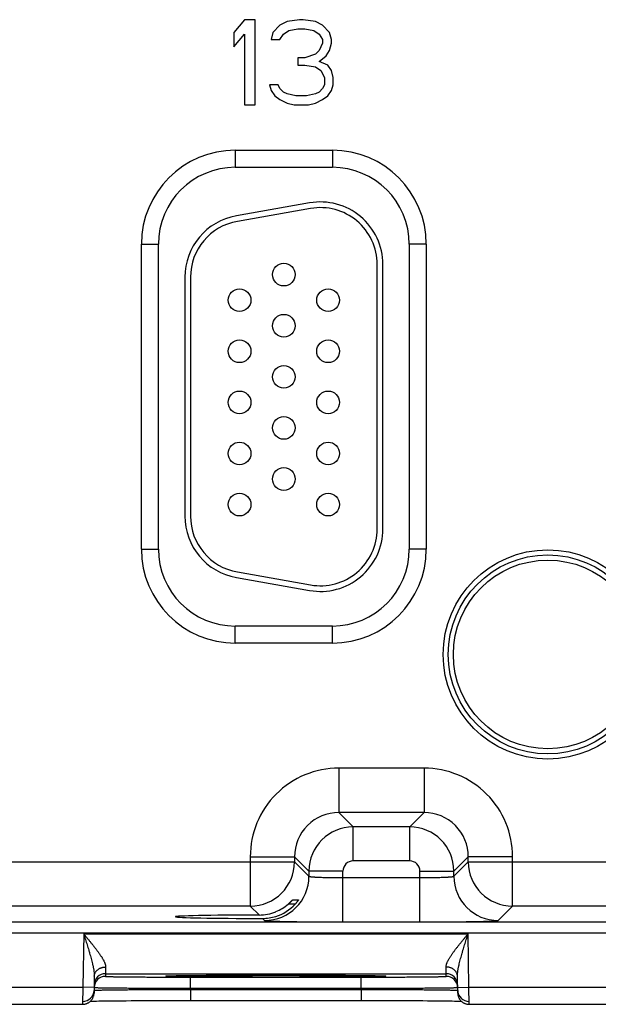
# Model space of a CAD drawing. Header units: inches. Extents: x 0 to 34, y 0 to 22.
# Tile 205 of 224: x 19.5 to 20.5, y 15.2 to 16.9. Entities that reach past the tile are written whole.
import ezdxf

# ---------------------------------------------------------------- set-up
doc = ezdxf.new("R2010")
doc.units = ezdxf.units.IN
doc.header["$LTSCALE"] = 1.87
doc.header["$MEASUREMENT"] = 0
doc.layers.get('0').update_dxf_attribs({"linetype": 'CONTINUOUS'})

msp = doc.modelspace()

# ---------------------------------------------------------------- linework, layer by layer
at = {"color": 7, "linetype": 'CONTINUOUS'}
for p, q in [((19.9144, 16.9474), (19.8957, 16.9251)), ((19.9332, 16.9474), (19.9144, 16.9474)), ((19.9332, 16.7974), (19.9332, 16.9474)), ((19.9894, 16.9442), (19.9769, 16.9378)), ((20.0113, 16.9474), (19.9894, 16.9442)), ((20.0176, 16.9474), (20.0113, 16.9474)), ((20.0394, 16.9442), (20.0176, 16.9474)), ((20.0519, 16.9378), (20.0394, 16.9442)), ((19.9769, 16.9378), (19.9644, 16.9251)), ((19.9832, 16.9219), (19.9926, 16.9283)), ((19.9926, 16.9283), (20.0082, 16.9315)), ((20.0082, 16.9315), (20.0207, 16.9315)), ((20.0207, 16.9315), (20.0363, 16.9283)), ((20.0363, 16.9283), (20.0457, 16.9219)), ((20.0644, 16.9251), (20.0519, 16.9378)), ((19.8957, 16.9251), (19.8957, 16.8995)), ((19.8957, 16.8995), (19.9144, 16.9219)), ((19.9144, 16.9219), (19.9144, 16.7974)), ((19.9644, 16.9251), (19.9613, 16.9123)), ((19.9613, 16.9123), (19.9769, 16.9123)), ((19.9769, 16.9123), (19.9832, 16.9219)), ((20.0457, 16.9219), (20.0519, 16.9123)), ((20.0519, 16.9123), (20.0519, 16.9059)), ((20.0676, 16.9123), (20.0644, 16.9251)), ((20.0676, 16.9059), (20.0676, 16.9123)), ((20.0457, 16.8932), (20.0394, 16.8868)), ((20.0519, 16.9059), (20.0457, 16.8932)), ((20.0582, 16.8836), (20.0644, 16.8932)), ((20.0644, 16.8932), (20.0676, 16.9059)), ((20.0207, 16.8804), (20.0082, 16.8804)), ((20.0082, 16.8804), (20.0082, 16.8676)), ((20.0394, 16.8868), (20.0207, 16.8804)), ((20.0457, 16.874), (20.0582, 16.8836)), ((20.0082, 16.8676), (20.0207, 16.8676)), ((20.0207, 16.8676), (20.0394, 16.8644)), ((20.0394, 16.8644), (20.0488, 16.8581)), ((20.0613, 16.8676), (20.0457, 16.874)), ((20.0488, 16.8581), (20.0551, 16.8453)), ((20.0676, 16.8581), (20.0613, 16.8676)), ((20.0707, 16.8453), (20.0676, 16.8581)), ((20.0551, 16.8453), (20.0551, 16.8325)), ((20.0707, 16.8325), (20.0707, 16.8453)), ((19.9738, 16.8325), (19.9582, 16.8325)), ((19.9582, 16.8325), (19.9613, 16.8229)), ((19.9613, 16.8229), (19.9676, 16.8134)), ((19.9769, 16.8261), (19.9738, 16.8325)), ((19.9832, 16.8198), (19.9769, 16.8261)), ((20.0519, 16.8261), (20.0457, 16.8198)), ((20.0551, 16.8325), (20.0519, 16.8261)), ((20.0613, 16.8134), (20.0676, 16.8229)), ((20.0676, 16.8229), (20.0707, 16.8325)), ((19.9676, 16.8134), (19.9769, 16.807)), ((19.9769, 16.807), (19.9894, 16.8006)), ((19.9894, 16.8166), (19.9832, 16.8198)), ((20.0051, 16.8134), (19.9894, 16.8166)), ((20.0238, 16.8134), (20.0051, 16.8134)), ((20.0394, 16.8166), (20.0238, 16.8134)), ((20.0457, 16.8198), (20.0394, 16.8166)), ((20.0394, 16.8006), (20.0519, 16.807)), ((20.0519, 16.807), (20.0613, 16.8134)), ((19.9144, 16.7974), (19.9332, 16.7974)), ((19.9894, 16.8006), (20.0019, 16.7974)), ((20.0019, 16.7974), (20.0269, 16.7974)), ((20.0269, 16.7974), (20.0394, 16.8006)), ((19.8982, 16.7174), (20.0692, 16.7174)), ((19.8982, 16.7174), (19.8982, 16.6874)), ((20.0692, 16.7174), (20.0692, 16.6874)), ((19.8982, 16.6874), (20.0692, 16.6874)), ((20.0291, 16.6247), (19.9001, 16.602)), ((20.0309, 16.6149), (19.9019, 16.5921)), ((19.7327, 16.5519), (19.7627, 16.5519)), ((19.7327, 16.0149), (19.7327, 16.5519)), ((19.7627, 16.0149), (19.7627, 16.5519)), ((20.2347, 16.5519), (20.2047, 16.5519)), ((20.2047, 16.5519), (20.2047, 16.0149)), ((20.2347, 16.5519), (20.2347, 16.0149)), ((20.1482, 16.0504), (20.1482, 16.5164)), ((20.1582, 16.0504), (20.1582, 16.5164)), ((19.8092, 16.4937), (19.8092, 16.0732)), ((19.8192, 16.4937), (19.8192, 16.0732)), ((19.7327, 16.0149), (19.7627, 16.0149)), ((20.2347, 16.0149), (20.2047, 16.0149)), ((19.9019, 15.9747), (20.0309, 15.9519)), ((19.9001, 15.9648), (20.0291, 15.9421)), ((20.0692, 15.8794), (19.8982, 15.8794)), ((19.8982, 15.8494), (19.8982, 15.8794)), ((20.0692, 15.8494), (20.0692, 15.8794)), ((20.0692, 15.8494), (19.8982, 15.8494)), ((20.2308, 15.629), (20.0805, 15.629)), ((20.0805, 15.629), (20.0805, 15.5511)), ((20.2308, 15.629), (20.2308, 15.5511)), ((20.2308, 15.5511), (20.0805, 15.5511)), ((20.0805, 15.5511), (20.1059, 15.5257)), ((20.2308, 15.5511), (20.2055, 15.5257)), ((20.2055, 15.5257), (20.1059, 15.5257)), ((20.1059, 15.4657), (20.1059, 15.5257)), ((20.2055, 15.4657), (20.2055, 15.5257)), ((19.9245, 15.4731), (20.0025, 15.4731)), ((19.9245, 15.4731), (19.9245, 15.3861)), ((20.0025, 15.4731), (20.0279, 15.4477)), ((20.0025, 15.4731), (20.0025, 15.464)), ((20.3088, 15.4731), (20.2835, 15.4477)), ((20.3868, 15.4731), (20.3088, 15.4731)), ((20.3088, 15.464), (20.3088, 15.4731)), ((20.3868, 15.3861), (20.3868, 15.4731)), ((19.3788, 15.464), (20.0025, 15.464)), ((20.0025, 15.464), (20.0279, 15.4387)), ((20.2055, 15.4657), (20.1059, 15.4657)), ((20.2835, 15.4387), (20.3088, 15.464)), ((20.3088, 15.464), (20.9325, 15.464)), ((20.0879, 15.4477), (20.0279, 15.4477)), ((20.0279, 15.4477), (20.0279, 15.4387)), ((20.0879, 15.3583), (20.0879, 15.4477)), ((20.0879, 15.4363), (20.2235, 15.4363)), ((20.2235, 15.4477), (20.2835, 15.4477)), ((20.2235, 15.3583), (20.2235, 15.4477)), ((20.2835, 15.4387), (20.2835, 15.4477)), ((19.9245, 15.3861), (19.4568, 15.3861)), ((19.9245, 15.3861), (19.9401, 15.3705)), ((20.0036, 15.3895), (19.9912, 15.3895)), ((19.9993, 15.3973), (20.0096, 15.3973)), ((20.3614, 15.3607), (20.3868, 15.3861)), ((20.8545, 15.3861), (20.3868, 15.3861)), ((8.3781, 15.3582), (21.3484, 15.3582)), ((19.9463, 15.3643), (19.9499, 15.3607)), ((20.0879, 15.3583), (20.2235, 15.3583)), ((8.3781, 15.3392), (21.3484, 15.3392)), ((19.631, 15.3371), (19.6294, 15.2432)), ((19.631, 15.3371), (20.3084, 15.3371)), ((20.31, 15.2432), (20.3084, 15.3371)), ((19.6697, 15.2789), (19.6694, 15.2671)), ((20.2699, 15.2671), (20.2697, 15.2789)), ((19.6497, 15.2626), (19.6492, 15.2328)), ((19.6694, 15.2671), (20.2699, 15.2671)), ((19.6694, 15.2671), (19.6694, 15.2624)), ((19.7782, 15.2631), (19.7782, 15.2632)), ((19.7782, 15.2632), (19.7783, 15.2632)), ((19.7782, 15.2631), (19.7782, 15.2631)), ((19.7783, 15.2632), (19.7784, 15.2632)), ((19.7784, 15.2632), (19.7786, 15.2632)), ((19.7786, 15.2632), (19.7788, 15.2632)), ((19.7788, 15.2632), (19.779, 15.2632)), ((19.779, 15.2632), (19.7794, 15.2632)), ((19.7794, 15.2632), (19.78, 15.2633)), ((19.78, 15.2633), (19.7808, 15.2633)), ((19.7808, 15.2633), (19.7819, 15.2633)), ((19.7819, 15.2633), (19.7835, 15.2634)), ((19.7835, 15.2634), (19.7857, 15.2635)), ((19.7857, 15.2635), (19.7881, 15.2635)), ((19.7881, 15.2635), (19.7912, 15.2636)), ((19.7912, 15.2636), (19.7951, 15.2637)), ((19.7951, 15.2637), (19.7987, 15.2637)), ((19.7987, 15.2637), (19.8033, 15.2638)), ((19.8033, 15.2638), (19.8089, 15.2639)), ((19.8089, 15.2639), (19.8159, 15.264)), ((19.8159, 15.264), (19.8216, 15.264)), ((19.8216, 15.264), (19.8282, 15.2641)), ((19.8282, 15.2641), (19.8354, 15.2641)), ((19.8354, 15.2641), (19.843, 15.2642)), ((19.843, 15.2642), (19.8509, 15.2643)), ((19.8509, 15.2643), (19.8591, 15.2643)), ((19.8591, 15.2643), (19.8677, 15.2644)), ((19.8677, 15.2644), (19.8765, 15.2644)), ((19.8765, 15.2644), (19.8856, 15.2645)), ((19.8856, 15.2645), (19.895, 15.2645)), ((19.895, 15.2645), (19.9094, 15.2645)), ((19.9094, 15.2645), (19.9242, 15.2646)), ((19.9242, 15.2646), (19.9392, 15.2646)), ((19.9392, 15.2646), (19.9545, 15.2646)), ((19.9545, 15.2646), (19.9697, 15.2646)), ((19.9697, 15.2646), (19.9849, 15.2646)), ((19.9849, 15.2646), (20.0002, 15.2646)), ((20.0002, 15.2646), (20.0154, 15.2646)), ((20.0154, 15.2646), (20.0302, 15.2645)), ((20.0302, 15.2645), (20.0447, 15.2645)), ((20.0447, 15.2645), (20.0541, 15.2644)), ((20.0541, 15.2644), (20.0632, 15.2644)), ((20.0632, 15.2644), (20.0721, 15.2644)), ((20.0721, 15.2644), (20.0806, 15.2643)), ((20.0806, 15.2643), (20.0889, 15.2643)), ((20.0889, 15.2643), (20.0968, 15.2642)), ((20.0968, 15.2642), (20.1043, 15.2641)), ((20.1043, 15.2641), (20.1136, 15.2641)), ((20.1136, 15.2641), (20.1213, 15.264)), ((20.1213, 15.264), (20.1279, 15.2639)), ((20.1279, 15.2639), (20.1335, 15.2638)), ((20.1335, 15.2638), (20.1382, 15.2638)), ((20.1382, 15.2638), (20.141, 15.2637)), ((20.141, 15.2637), (20.1446, 15.2637)), ((20.1446, 15.2637), (20.1484, 15.2636)), ((20.1484, 15.2636), (20.1514, 15.2635)), ((20.1514, 15.2635), (20.1539, 15.2634)), ((20.1539, 15.2634), (20.1558, 15.2634)), ((20.1558, 15.2634), (20.1574, 15.2633)), ((20.1574, 15.2633), (20.1586, 15.2633)), ((20.1586, 15.2633), (20.1594, 15.2633)), ((20.1594, 15.2633), (20.16, 15.2632)), ((20.16, 15.2632), (20.1603, 15.2632)), ((20.1603, 15.2632), (20.1606, 15.2632)), ((20.1606, 15.2632), (20.1608, 15.2632)), ((20.1608, 15.2632), (20.1609, 15.2632)), ((20.1609, 15.2632), (20.1611, 15.2632)), ((20.1611, 15.2632), (20.1611, 15.2632)), ((20.1611, 15.2632), (20.1612, 15.2631)), ((20.27, 15.2624), (20.2699, 15.2671)), ((20.2902, 15.2328), (20.2897, 15.2626)), ((19.8193, 15.2611), (20.12, 15.2611)), ((19.8193, 15.2414), (19.8193, 15.2611)), ((20.12, 15.2414), (20.12, 15.2611)), ((19.38, 15.2432), (19.6294, 15.2432)), ((19.6294, 15.2432), (19.6292, 15.2132)), ((19.6494, 15.2428), (19.6294, 15.2432)), ((19.8193, 15.2414), (20.12, 15.2414)), ((19.8193, 15.2395), (19.8193, 15.2414)), ((19.8193, 15.2395), (20.1201, 15.2395)), ((19.8193, 15.2395), (19.8193, 15.2199)), ((20.1201, 15.2395), (20.12, 15.2414)), ((20.1201, 15.2395), (20.1201, 15.2199)), ((20.29, 15.2428), (20.31, 15.2432)), ((20.31, 15.2432), (20.5594, 15.2432)), ((20.3102, 15.2132), (20.31, 15.2432)), ((19.3802, 15.2132), (19.6292, 15.2132)), ((19.6431, 15.2188), (19.646, 15.2189)), ((19.646, 15.2189), (19.65, 15.2189)), ((19.65, 15.2189), (19.6535, 15.219)), ((19.6535, 15.219), (19.6578, 15.2191)), ((19.6578, 15.2191), (19.663, 15.2191)), ((19.663, 15.2191), (19.6692, 15.2192)), ((19.6692, 15.2192), (19.6771, 15.2193)), ((19.6771, 15.2193), (19.6834, 15.2194)), ((19.6834, 15.2194), (19.6905, 15.2194)), ((19.6905, 15.2194), (19.6982, 15.2195)), ((19.6982, 15.2195), (19.7061, 15.2195)), ((19.7061, 15.2195), (19.7144, 15.2196)), ((19.7144, 15.2196), (19.723, 15.2196)), ((19.723, 15.2196), (19.7318, 15.2197)), ((19.7318, 15.2197), (19.7409, 15.2197)), ((19.7409, 15.2197), (19.755, 15.2198)), ((19.755, 15.2198), (19.7694, 15.2198)), ((19.7694, 15.2198), (19.7842, 15.2198)), ((19.7842, 15.2198), (19.7992, 15.2198)), ((19.8193, 15.2199), (20.13, 15.2199)), ((20.13, 15.2199), (20.1451, 15.2198)), ((20.1451, 15.2198), (20.16, 15.2198)), ((20.16, 15.2198), (20.1746, 15.2198)), ((20.1746, 15.2198), (20.1889, 15.2197)), ((20.1889, 15.2197), (20.2028, 15.2197)), ((20.2028, 15.2197), (20.2117, 15.2196)), ((20.2117, 15.2196), (20.2205, 15.2196)), ((20.2205, 15.2196), (20.2288, 15.2196)), ((20.2288, 15.2196), (20.237, 15.2195)), ((20.237, 15.2195), (20.2448, 15.2194)), ((20.2448, 15.2194), (20.2517, 15.2194)), ((20.2517, 15.2194), (20.2607, 15.2193)), ((20.2607, 15.2193), (20.2683, 15.2192)), ((20.2683, 15.2192), (20.2748, 15.2192)), ((20.2748, 15.2192), (20.2802, 15.2191)), ((20.2802, 15.2191), (20.2845, 15.219)), ((20.2845, 15.219), (20.2894, 15.2189)), ((20.2894, 15.2189), (20.2934, 15.2189)), ((20.2934, 15.2189), (20.2963, 15.2188)), ((20.3102, 15.2132), (20.5592, 15.2132))]:
    msp.add_line(p, q, dxfattribs=at)
for points in [[(19.6292, 15.2132), (19.6296, 15.2132), (19.6305, 15.2132), (19.6315, 15.2133), (19.6324, 15.2134), (19.6333, 15.2136), (19.6342, 15.2138), (19.6351, 15.2141), (19.636, 15.2144), (19.6368, 15.2147), (19.6377, 15.2151), (19.6385, 15.2155), (19.6393, 15.2159), (19.6401, 15.2164), (19.6409, 15.2169), (19.6416, 15.2175), (19.6423, 15.2181), (19.643, 15.2187), (19.6437, 15.2194), (19.6443, 15.2201), (19.6449, 15.2208), (19.6455, 15.2215), (19.646, 15.2223), (19.6465, 15.2231), (19.6469, 15.2239), (19.6473, 15.2247), (19.6477, 15.2256), (19.648, 15.2265), (19.6483, 15.2273), (19.6486, 15.2282), (19.6488, 15.2291), (19.6489, 15.2301), (19.6491, 15.231), (19.6492, 15.2319), (19.6492, 15.2328)], [(20.2902, 15.2328), (20.2902, 15.2319), (20.2903, 15.231), (20.2904, 15.2301), (20.2906, 15.2291), (20.2908, 15.2282), (20.291, 15.2273), (20.2913, 15.2265), (20.2917, 15.2256), (20.292, 15.2247), (20.2924, 15.2239), (20.2929, 15.2231), (20.2934, 15.2223), (20.2939, 15.2215), (20.2945, 15.2208), (20.2951, 15.2201), (20.2957, 15.2194), (20.2963, 15.2187), (20.297, 15.2181), (20.2977, 15.2175), (20.2985, 15.2169), (20.2992, 15.2164), (20.3, 15.2159), (20.3008, 15.2155), (20.3017, 15.2151), (20.3025, 15.2147), (20.3034, 15.2144), (20.3043, 15.2141), (20.3052, 15.2138), (20.3061, 15.2136), (20.307, 15.2134), (20.3079, 15.2133), (20.3088, 15.2132), (20.3098, 15.2132), (20.3102, 15.2132)], [(19.7992, 15.2198), (19.8144, 15.2199), (19.8193, 15.2199)]]:
    msp.add_lwpolyline(points, dxfattribs=at)
for centre, radius in [((19.9837, 16.4984), 0.02), ((19.9057, 16.4534), 0.02), ((20.0617, 16.4534), 0.02), ((19.9837, 16.4084), 0.02), ((19.9057, 16.3634), 0.02), ((20.0617, 16.3634), 0.02), ((19.9837, 16.3184), 0.02), ((19.9057, 16.2734), 0.02), ((20.0617, 16.2734), 0.02), ((19.9837, 16.2284), 0.02), ((19.9057, 16.1834), 0.02), ((20.0617, 16.1834), 0.02), ((19.9837, 16.1384), 0.02), ((19.9057, 16.0934), 0.02), ((20.0617, 16.0934), 0.02), ((20.4487, 15.8294), 0.1842), ((20.4487, 15.8294), 0.1752), ((20.4487, 15.8294), 0.1752), ((20.4487, 15.8294), 0.1662)]:
    msp.add_circle(centre, radius, dxfattribs=at)
for centre, radius, start, end in [((19.8982, 16.5519), 0.1655, 90, 180), ((20.0692, 16.5519), 0.1655, 0, 90), ((19.8982, 16.5519), 0.1355, 90, 180), ((20.0692, 16.5519), 0.1355, 0, 90), ((20.0482, 16.5164), 0.11, 0, 100), ((20.0482, 16.5164), 0.1, 0, 100), ((19.9192, 16.4937), 0.11, 100, 180), ((19.9192, 16.4937), 0.1, 100, 180), ((19.9192, 16.0732), 0.11, 180, 260), ((19.9192, 16.0732), 0.1, 180, 260), ((20.0482, 16.0504), 0.11, 260, 360), ((20.0482, 16.0504), 0.1, 260, 360), ((19.8982, 16.0149), 0.1655, 180, 270), ((19.8982, 16.0149), 0.1355, 180, 270), ((20.0692, 16.0149), 0.1655, 270, 360), ((20.0692, 16.0149), 0.1355, 270, 360), ((20.0805, 15.4731), 0.156, 89.9962, 180.0039), ((20.2308, 15.4731), 0.156, 359.9962, 90.0039), ((20.0805, 15.4731), 0.0779, 89.971, 180.029), ((20.2309, 15.4731), 0.0779, 359.971, 90.029), ((20.1059, 15.4477), 0.078, 90.0153, 179.9847), ((20.2054, 15.4477), 0.078, 0.0153, 89.9847), ((19.9245, 15.4641), 0.078, 270.0209, 359.9791), ((20.1059, 15.4477), 0.018, 89.9963, 180.0037), ((20.2055, 15.4477), 0.018, 359.9963, 90.0037), ((20.3868, 15.4641), 0.078, 180.0209, 269.9791), ((19.9499, 15.4387), 0.078, 270.0209, 359.9791), ((20.3615, 15.4387), 0.078, 180.0209, 269.9791), ((19.9399, 15.4491), 0.0786, 292.2666, 310.7845), ((19.9464, 15.4417), 0.0774, 287.4738, 317.6005), ((19.9399, 15.449), 0.0786, 270.1848, 292.2821), ((19.9465, 15.4418), 0.0774, 269.8558, 287.4495), ((19.6694, 15.2471), 0.02, 89.9987, 178.9988), ((19.6694, 15.2424), 0.02, 89.9987, 178.7552), ((20.2699, 15.2471), 0.02, 1.0012, 90.0013), ((20.27, 15.2424), 0.02, 1.2448, 90.0013), ((19.6293, 15.2382), 0.02, 269.9987, 358.6536), ((19.6694, 15.2424), 0.02, 178.7564, 179), ((20.27, 15.2424), 0.02, 1, 1.2436), ((20.3101, 15.2382), 0.02, 181.3354, 270.0013)]:
    msp.add_arc(centre, radius, start, end, dxfattribs=at)
msp.add_ellipse((19.9697, 15.3674), major_axis=(0.1771, 0), ratio=0.017455, start_param=1.73829, end_param=4.579802, dxfattribs=at)
for points, knots in [([(20.0279, 15.4387), (20.0279, 15.4387), (20.0279, 15.4386), (20.028, 15.4386), (20.028, 15.4386), (20.0281, 15.4385), (20.0282, 15.4385), (20.0283, 15.4384), (20.0285, 15.4384), (20.0287, 15.4383), (20.029, 15.4383), (20.0292, 15.4382), (20.0296, 15.4382), (20.0301, 15.4381), (20.0308, 15.438), (20.0317, 15.4379), (20.0328, 15.4378), (20.034, 15.4377), (20.0354, 15.4376), (20.0368, 15.4375), (20.0384, 15.4374), (20.0401, 15.4373), (20.0419, 15.4372), (20.0438, 15.4371), (20.0466, 15.437), (20.0503, 15.4368), (20.0541, 15.4367), (20.0574, 15.4366), (20.0608, 15.4366), (20.0652, 15.4365), (20.0707, 15.4364), (20.0764, 15.4363), (20.0821, 15.4363), (20.086, 15.4363), (20.0879, 15.4363)], [0, 0, 0, 0, 0.001206, 0.001961, 0.002833, 0.003829, 0.004956, 0.007611, 0.010815, 0.014577, 0.018901, 0.023788, 0.029239, 0.035252, 0.048956, 0.064875, 0.082979, 0.103229, 0.12558, 0.14998, 0.176375, 0.204704, 0.234901, 0.266896, 0.300614, 0.372901, 0.451088, 0.492167, 0.534442, 0.622178, 0.713474, 0.807469, 0.903279, 1, 1, 1, 1]), ([(20.2235, 15.4363), (20.2254, 15.4363), (20.2293, 15.4363), (20.235, 15.4363), (20.2406, 15.4364), (20.2461, 15.4365), (20.2506, 15.4366), (20.254, 15.4366), (20.2572, 15.4367), (20.2611, 15.4368), (20.2648, 15.437), (20.2675, 15.4371), (20.2694, 15.4372), (20.2713, 15.4373), (20.273, 15.4374), (20.2745, 15.4375), (20.276, 15.4376), (20.2773, 15.4377), (20.2786, 15.4378), (20.2796, 15.4379), (20.2806, 15.438), (20.2813, 15.4381), (20.2818, 15.4382), (20.2821, 15.4382), (20.2824, 15.4383), (20.2827, 15.4383), (20.2829, 15.4384), (20.2831, 15.4384), (20.2832, 15.4385), (20.2833, 15.4385), (20.2833, 15.4386), (20.2834, 15.4386), (20.2834, 15.4386), (20.2834, 15.4387), (20.2835, 15.4387)], [0, 0, 0, 0, 0.096721, 0.192531, 0.286526, 0.377822, 0.465558, 0.507833, 0.548912, 0.627099, 0.699386, 0.733104, 0.765099, 0.795296, 0.823625, 0.85002, 0.87442, 0.896771, 0.917021, 0.935125, 0.951044, 0.964748, 0.970761, 0.976212, 0.981099, 0.985423, 0.989185, 0.992389, 0.995044, 0.996171, 0.997167, 0.998039, 0.998794, 1, 1, 1, 1]), ([(19.9912, 15.3895), (19.9917, 15.39), (19.9925, 15.3906), (19.9934, 15.3915), (19.9941, 15.3921), (19.9947, 15.3927), (19.9954, 15.3933), (19.996, 15.3939), (19.9966, 15.3945), (19.9971, 15.3951), (19.9975, 15.3955), (19.9978, 15.3958), (19.998, 15.396), (19.9983, 15.3963), (19.9984, 15.3965), (19.9986, 15.3966), (19.9988, 15.3968), (19.9989, 15.3969), (19.999, 15.397), (19.999, 15.3971), (19.9991, 15.3971), (19.9991, 15.3972), (19.9992, 15.3972), (19.9992, 15.3972), (19.9992, 15.3972), (19.9993, 15.3973), (19.9993, 15.3973), (19.9993, 15.3973), (19.9993, 15.3973), (19.9993, 15.3973)], [0, 0, 0, 0, 0.173389, 0.258568, 0.342272, 0.424094, 0.503572, 0.580174, 0.653283, 0.722184, 0.786048, 0.815795, 0.84391, 0.87025, 0.894661, 0.91698, 0.937037, 0.954654, 0.96249, 0.969648, 0.976104, 0.981837, 0.986824, 0.991045, 0.994481, 0.997117, 0.998946, 0.999564, 1, 1, 1, 1]), ([(20.0096, 15.3973), (20.0096, 15.3973), (20.0096, 15.3973), (20.0096, 15.3973), (20.0096, 15.3973), (20.0096, 15.3973), (20.0096, 15.3973), (20.0096, 15.3973), (20.0096, 15.3972), (20.0096, 15.3972), (20.0096, 15.3972), (20.0095, 15.3972), (20.0095, 15.3971), (20.0095, 15.3971), (20.0095, 15.397), (20.0094, 15.397), (20.0094, 15.3969), (20.0093, 15.3968), (20.0093, 15.3967), (20.0091, 15.3965), (20.009, 15.3963), (20.0088, 15.3961), (20.0086, 15.3957), (20.0082, 15.3952), (20.0078, 15.3947), (20.0074, 15.3941), (20.0069, 15.3935), (20.0064, 15.3929), (20.0059, 15.3922), (20.0054, 15.3916), (20.0046, 15.3907), (20.004, 15.39), (20.0036, 15.3895)], [0, 0, 0, 0, 0.000304, 0.000607, 0.001019, 0.001592, 0.002341, 0.003273, 0.004391, 0.005695, 0.008859, 0.012759, 0.017382, 0.022715, 0.028741, 0.035446, 0.042813, 0.050826, 0.06872, 0.088992, 0.11151, 0.136139, 0.191222, 0.253264, 0.321361, 0.39469, 0.472508, 0.554138, 0.638972, 0.726458, 0.816093, 1, 1, 1, 1]), ([(19.9499, 15.3607), (19.9499, 15.3607), (19.9499, 15.3607), (19.95, 15.3607), (19.95, 15.3606), (19.95, 15.3606), (19.9501, 15.3606), (19.9502, 15.3606), (19.9503, 15.3605), (19.9505, 15.3605), (19.9506, 15.3605), (19.9509, 15.3604), (19.9513, 15.3604), (19.9518, 15.3603), (19.9523, 15.3603), (19.953, 15.3602), (19.9537, 15.3602), (19.9546, 15.3601), (19.9555, 15.3601), (19.9564, 15.36), (19.9575, 15.3599), (19.9591, 15.3599), (19.9612, 15.3598), (19.964, 15.3597), (19.9671, 15.3596), (19.9704, 15.3595), (19.9741, 15.3594), (19.978, 15.3593), (19.9822, 15.3592), (19.9866, 15.3591), (19.9929, 15.359), (20.0014, 15.3588), (20.0122, 15.3587), (20.0237, 15.3586), (20.0358, 15.3585), (20.0484, 15.3584), (20.0614, 15.3584), (20.0723, 15.3583), (20.0812, 15.3583), (20.0857, 15.3583), (20.0879, 15.3583)], [0, 0, 0, 0, 0.000163, 0.000356, 0.00058, 0.000837, 0.001454, 0.002211, 0.003109, 0.004151, 0.005337, 0.006667, 0.00976, 0.013431, 0.01768, 0.022505, 0.027905, 0.033875, 0.040412, 0.047512, 0.055171, 0.063386, 0.081467, 0.101708, 0.124062, 0.148478, 0.1749, 0.203263, 0.233501, 0.265547, 0.299321, 0.371735, 0.450065, 0.533575, 0.621476, 0.712943, 0.807113, 0.9031, 0.951493, 1, 1, 1, 1]), ([(20.2235, 15.3583), (20.2257, 15.3583), (20.2302, 15.3583), (20.239, 15.3583), (20.25, 15.3584), (20.263, 15.3584), (20.2756, 15.3585), (20.2877, 15.3586), (20.2991, 15.3587), (20.3099, 15.3588), (20.3184, 15.359), (20.3248, 15.3591), (20.3292, 15.3592), (20.3334, 15.3593), (20.3373, 15.3594), (20.3409, 15.3595), (20.3443, 15.3596), (20.3474, 15.3597), (20.3502, 15.3598), (20.3523, 15.3599), (20.3539, 15.3599), (20.3549, 15.36), (20.3559, 15.3601), (20.3568, 15.3601), (20.3576, 15.3602), (20.3584, 15.3602), (20.359, 15.3603), (20.3596, 15.3603), (20.3601, 15.3604), (20.3605, 15.3604), (20.3607, 15.3605), (20.3609, 15.3605), (20.361, 15.3605), (20.3612, 15.3606), (20.3613, 15.3606), (20.3613, 15.3606), (20.3614, 15.3606), (20.3614, 15.3607), (20.3614, 15.3607), (20.3614, 15.3607), (20.3614, 15.3607)], [0, 0, 0, 0, 0.048507, 0.0969, 0.192887, 0.287057, 0.378524, 0.466425, 0.549935, 0.628265, 0.700679, 0.734453, 0.766499, 0.796737, 0.8251, 0.851522, 0.875938, 0.898292, 0.918533, 0.936614, 0.944829, 0.952488, 0.959588, 0.966125, 0.972095, 0.977495, 0.98232, 0.986569, 0.99024, 0.993333, 0.994663, 0.995849, 0.996891, 0.997789, 0.998546, 0.999163, 0.99942, 0.999644, 0.999837, 1, 1, 1, 1]), ([(19.631, 15.3371), (19.6315, 15.3364), (19.6326, 15.3351), (19.6342, 15.3332), (19.6358, 15.3313), (19.638, 15.3287), (19.6406, 15.3255), (19.6438, 15.3217), (19.6469, 15.3179), (19.6499, 15.314), (19.6523, 15.3109), (19.6543, 15.3083), (19.6557, 15.3065), (19.6571, 15.3046), (19.6584, 15.3027), (19.6597, 15.3009), (19.6609, 15.299), (19.6621, 15.2972), (19.6633, 15.2954), (19.6644, 15.2936), (19.6652, 15.2921), (19.6659, 15.2909), (19.6665, 15.2898), (19.6672, 15.2883), (19.6678, 15.2869), (19.6682, 15.2858), (19.6685, 15.285), (19.6688, 15.2842), (19.6691, 15.2831), (19.6694, 15.2818), (19.6697, 15.2803), (19.6697, 15.2793), (19.6697, 15.2789)], [0, 0, 0, 0, 0.035523, 0.071031, 0.106506, 0.141934, 0.212576, 0.282817, 0.352502, 0.421456, 0.489479, 0.523067, 0.55633, 0.58923, 0.621727, 0.653773, 0.685318, 0.716307, 0.74668, 0.776367, 0.805292, 0.819445, 0.833378, 0.86054, 0.886689, 0.899358, 0.911742, 0.923835, 0.935629, 0.958294, 0.979731, 1, 1, 1, 1]), ([(19.631, 15.3371), (19.6315, 15.3355), (19.6325, 15.3323), (19.6341, 15.3274), (19.6356, 15.3226), (19.6371, 15.3178), (19.6386, 15.3131), (19.6398, 15.3091), (19.6407, 15.3059), (19.6416, 15.3027), (19.6428, 15.2988), (19.6441, 15.294), (19.6453, 15.2894), (19.6463, 15.2855), (19.647, 15.2824), (19.6475, 15.2801), (19.648, 15.2778), (19.6484, 15.2755), (19.6488, 15.2733), (19.6491, 15.2711), (19.6494, 15.2689), (19.6496, 15.2668), (19.6497, 15.2647), (19.6497, 15.2633), (19.6497, 15.2626)], [0, 0, 0, 0, 0.065565, 0.131085, 0.196517, 0.261811, 0.326916, 0.391772, 0.424086, 0.456312, 0.520456, 0.584107, 0.647146, 0.709424, 0.740219, 0.770745, 0.800973, 0.830861, 0.860361, 0.889426, 0.917996, 0.945999, 0.97336, 1, 1, 1, 1]), ([(20.2697, 15.2789), (20.2696, 15.2793), (20.2697, 15.2803), (20.2699, 15.2818), (20.2702, 15.2831), (20.2705, 15.2842), (20.2708, 15.285), (20.2711, 15.2858), (20.2716, 15.2869), (20.2722, 15.2883), (20.2729, 15.2898), (20.2735, 15.2909), (20.2741, 15.2921), (20.275, 15.2936), (20.2761, 15.2954), (20.2772, 15.2972), (20.2784, 15.299), (20.2797, 15.3009), (20.281, 15.3027), (20.2823, 15.3046), (20.2837, 15.3065), (20.2851, 15.3083), (20.287, 15.3109), (20.2895, 15.314), (20.2925, 15.3179), (20.2956, 15.3217), (20.2988, 15.3255), (20.3014, 15.3287), (20.3035, 15.3313), (20.3051, 15.3332), (20.3067, 15.3351), (20.3078, 15.3364), (20.3084, 15.3371)], [0, 0, 0, 0, 0.020269, 0.041706, 0.064371, 0.076165, 0.088258, 0.100642, 0.113311, 0.13946, 0.166622, 0.180555, 0.194708, 0.223633, 0.25332, 0.283693, 0.314682, 0.346227, 0.378273, 0.41077, 0.44367, 0.476933, 0.510521, 0.578544, 0.647498, 0.717183, 0.787424, 0.858066, 0.893494, 0.928969, 0.964477, 1, 1, 1, 1]), ([(20.2897, 15.2626), (20.2896, 15.2633), (20.2897, 15.2647), (20.2898, 15.2668), (20.29, 15.2689), (20.2902, 15.2711), (20.2906, 15.2733), (20.291, 15.2755), (20.2914, 15.2778), (20.2919, 15.2801), (20.2924, 15.2824), (20.2931, 15.2855), (20.294, 15.2894), (20.2953, 15.294), (20.2966, 15.2988), (20.2977, 15.3027), (20.2987, 15.3059), (20.2996, 15.3091), (20.3008, 15.3131), (20.3023, 15.3178), (20.3038, 15.3226), (20.3053, 15.3274), (20.3068, 15.3323), (20.3078, 15.3355), (20.3084, 15.3371)], [0, 0, 0, 0, 0.02664, 0.054002, 0.082005, 0.110575, 0.13964, 0.16914, 0.199028, 0.229256, 0.259782, 0.290577, 0.352855, 0.415894, 0.479545, 0.543689, 0.575915, 0.608229, 0.673085, 0.738189, 0.803484, 0.868915, 0.934436, 1, 1, 1, 1]), ([(19.6497, 15.2626), (19.6497, 15.2631), (19.6498, 15.2642), (19.6501, 15.2658), (19.6506, 15.2674), (19.6513, 15.2689), (19.6521, 15.2703), (19.6532, 15.2717), (19.6543, 15.273), (19.6557, 15.2742), (19.6571, 15.2753), (19.6587, 15.2762), (19.6604, 15.277), (19.6621, 15.2777), (19.664, 15.2782), (19.6658, 15.2786), (19.6678, 15.2788), (19.6691, 15.2789), (19.6697, 15.2789)], [0, 0, 0, 0, 0.056705, 0.113647, 0.171051, 0.22912, 0.288025, 0.347899, 0.408833, 0.470876, 0.534031, 0.598262, 0.663494, 0.72962, 0.796502, 0.863981, 0.931877, 1, 1, 1, 1]), ([(20.2897, 15.2626), (20.2896, 15.2631), (20.2896, 15.2642), (20.2892, 15.2658), (20.2887, 15.2674), (20.2881, 15.2689), (20.2872, 15.2703), (20.2862, 15.2717), (20.285, 15.273), (20.2837, 15.2742), (20.2823, 15.2753), (20.2807, 15.2762), (20.279, 15.277), (20.2772, 15.2777), (20.2754, 15.2782), (20.2735, 15.2786), (20.2716, 15.2788), (20.2703, 15.2789), (20.2697, 15.2789)], [0, 0, 0, 0, 0.056705, 0.113648, 0.171052, 0.229121, 0.288026, 0.3479, 0.408835, 0.470877, 0.534032, 0.598263, 0.663495, 0.729621, 0.796503, 0.863981, 0.931877, 1, 1, 1, 1]), ([(19.6694, 15.2624), (19.6694, 15.2624), (19.6694, 15.2624), (19.6694, 15.2624), (19.6694, 15.2624), (19.6694, 15.2624), (19.6694, 15.2624), (19.6695, 15.2623), (19.6695, 15.2623), (19.6696, 15.2623), (19.6696, 15.2623), (19.6698, 15.2623), (19.6699, 15.2623), (19.6702, 15.2623), (19.6705, 15.2622), (19.671, 15.2622), (19.6716, 15.2622), (19.6723, 15.2621), (19.673, 15.2621), (19.6739, 15.2621), (19.6748, 15.262), (19.6758, 15.262), (19.6769, 15.262), (19.6781, 15.2619), (19.6794, 15.2619), (19.6813, 15.2619), (19.6839, 15.2618), (19.6872, 15.2618), (19.6908, 15.2617), (19.6947, 15.2617), (19.699, 15.2616), (19.7035, 15.2616), (19.7083, 15.2615), (19.7133, 15.2615), (19.7187, 15.2614), (19.7263, 15.2614), (19.7363, 15.2613), (19.7488, 15.2612), (19.7621, 15.2612), (19.7759, 15.2611), (19.7901, 15.2611), (19.8047, 15.2611), (19.8144, 15.2611), (19.8193, 15.2611)], [0, 0, 0, 0, 0.00013, 0.00018, 0.000239, 0.00038, 0.000558, 0.000771, 0.00102, 0.001306, 0.001989, 0.002821, 0.003801, 0.004931, 0.007639, 0.010943, 0.014842, 0.019334, 0.024415, 0.030084, 0.036336, 0.043169, 0.050578, 0.058559, 0.067106, 0.076214, 0.096095, 0.118154, 0.142337, 0.168587, 0.196842, 0.22703, 0.259082, 0.292921, 0.328462, 0.365623, 0.444438, 0.528607, 0.617317, 0.709715, 0.804909, 0.901982, 1, 1, 1, 1]), ([(19.9697, 15.2612), (19.9627, 15.2612), (19.949, 15.2612), (19.9285, 15.2613), (19.9085, 15.2613), (19.8892, 15.2614), (19.8736, 15.2615), (19.8617, 15.2615), (19.8532, 15.2616), (19.8451, 15.2616), (19.8373, 15.2617), (19.8299, 15.2618), (19.8229, 15.2618), (19.8163, 15.2619), (19.8102, 15.262), (19.8045, 15.262), (19.7993, 15.2621), (19.7947, 15.2622), (19.7905, 15.2623), (19.7873, 15.2624), (19.785, 15.2624), (19.7835, 15.2625), (19.7822, 15.2625), (19.7809, 15.2625), (19.78, 15.2626), (19.7793, 15.2626), (19.7788, 15.2626), (19.7784, 15.2627), (19.778, 15.2627), (19.7777, 15.2627), (19.7773, 15.2627), (19.777, 15.2628), (19.7768, 15.2628), (19.7766, 15.2628), (19.7765, 15.2628), (19.7764, 15.2628), (19.7763, 15.2628), (19.7762, 15.2628), (19.7762, 15.2629), (19.7761, 15.2629), (19.7761, 15.2629), (19.776, 15.2629), (19.776, 15.2629), (19.776, 15.2629), (19.776, 15.2629), (19.776, 15.2629), (19.776, 15.2629), (19.776, 15.2629), (19.776, 15.2629), (19.776, 15.2629), (19.776, 15.263), (19.776, 15.263), (19.7761, 15.263), (19.7761, 15.263), (19.7762, 15.263), (19.7762, 15.263), (19.7763, 15.263), (19.7765, 15.263), (19.7767, 15.2631), (19.7769, 15.2631), (19.7772, 15.2631), (19.7775, 15.2631), (19.7778, 15.2632), (19.7781, 15.2632), (19.7782, 15.2632)], [0, 0, 0, 0, 0.10617, 0.211111, 0.313609, 0.412477, 0.506573, 0.551488, 0.594807, 0.636403, 0.676157, 0.713955, 0.749684, 0.783244, 0.814537, 0.843471, 0.869964, 0.89394, 0.915327, 0.934066, 0.942425, 0.950102, 0.957091, 0.963388, 0.968988, 0.971526, 0.973889, 0.976075, 0.978085, 0.979918, 0.981574, 0.983052, 0.984354, 0.985478, 0.985973, 0.986425, 0.986832, 0.987195, 0.987515, 0.98779, 0.988022, 0.988211, 0.988358, 0.988466, 0.988506, 0.98854, 0.98857, 0.988599, 0.988632, 0.988672, 0.988778, 0.988924, 0.989111, 0.989341, 0.989615, 0.989933, 0.990294, 0.99115, 0.992182, 0.993391, 0.994778, 0.996342, 0.998082, 1, 1, 1, 1]), ([(19.7782, 15.2632), (19.7784, 15.2632), (19.7789, 15.2632), (19.7797, 15.2633), (19.7806, 15.2633), (19.7819, 15.2633), (19.7839, 15.2634), (19.7865, 15.2635), (19.7894, 15.2635), (19.7927, 15.2636), (19.7964, 15.2637), (19.8019, 15.2638), (19.8097, 15.2639), (19.8199, 15.264), (19.8313, 15.2641), (19.8438, 15.2642), (19.8573, 15.2643), (19.8716, 15.2644), (19.8868, 15.2645), (19.9081, 15.2645), (19.9358, 15.2646), (19.9583, 15.2646), (19.9697, 15.2646)], [0, 0, 0, 0, 0.003631, 0.007751, 0.012359, 0.017452, 0.029083, 0.042625, 0.05805, 0.075327, 0.094422, 0.115301, 0.162232, 0.215754, 0.275442, 0.340832, 0.411406, 0.486611, 0.565854, 0.648512, 0.821452, 1, 1, 1, 1]), ([(19.9697, 15.2646), (19.9811, 15.2646), (20.0035, 15.2646), (20.0312, 15.2645), (20.0526, 15.2645), (20.0677, 15.2644), (20.0821, 15.2643), (20.0956, 15.2642), (20.1081, 15.2641), (20.1195, 15.264), (20.1297, 15.2639), (20.1374, 15.2638), (20.143, 15.2637), (20.1466, 15.2636), (20.1499, 15.2635), (20.1529, 15.2635), (20.1555, 15.2634), (20.1574, 15.2633), (20.1588, 15.2633), (20.1597, 15.2633), (20.1604, 15.2632), (20.1609, 15.2632), (20.1612, 15.2632)], [0, 0, 0, 0, 0.178532, 0.351459, 0.434111, 0.51335, 0.58855, 0.659123, 0.724512, 0.784202, 0.837727, 0.884662, 0.905543, 0.924643, 0.941923, 0.957353, 0.9709, 0.982536, 0.987632, 0.992242, 0.996366, 1, 1, 1, 1]), ([(20.1612, 15.2632), (20.1613, 15.2632), (20.1615, 15.2632), (20.1619, 15.2631), (20.1622, 15.2631), (20.1625, 15.2631), (20.1627, 15.2631), (20.1629, 15.263), (20.1631, 15.263), (20.1632, 15.263), (20.1633, 15.263), (20.1633, 15.263), (20.1633, 15.263), (20.1634, 15.263), (20.1634, 15.2629), (20.1634, 15.2629), (20.1634, 15.2629), (20.1634, 15.2629), (20.1634, 15.2629), (20.1634, 15.2629), (20.1634, 15.2629), (20.1634, 15.2629), (20.1633, 15.2629), (20.1633, 15.2629), (20.1633, 15.2629), (20.1632, 15.2629), (20.1631, 15.2628), (20.1631, 15.2628), (20.163, 15.2628), (20.1629, 15.2628), (20.1628, 15.2628), (20.1626, 15.2628), (20.1623, 15.2628), (20.162, 15.2627), (20.1617, 15.2627), (20.1614, 15.2627), (20.161, 15.2627), (20.1605, 15.2626), (20.1601, 15.2626), (20.1594, 15.2626), (20.1584, 15.2625), (20.1572, 15.2625), (20.1558, 15.2625), (20.1543, 15.2624), (20.1521, 15.2624), (20.1489, 15.2623), (20.1447, 15.2622), (20.14, 15.2621), (20.1348, 15.262), (20.1292, 15.262), (20.123, 15.2619), (20.1165, 15.2618), (20.1095, 15.2618), (20.1021, 15.2617), (20.0943, 15.2616), (20.0862, 15.2616), (20.0777, 15.2615), (20.0658, 15.2615), (20.0502, 15.2614), (20.0309, 15.2613), (20.0109, 15.2613), (19.9904, 15.2612), (19.9766, 15.2612), (19.9697, 15.2612)], [0, 0, 0, 0, 0.00192, 0.003663, 0.005229, 0.006618, 0.007829, 0.008863, 0.009721, 0.010401, 0.010676, 0.010907, 0.011096, 0.011242, 0.011349, 0.011389, 0.011423, 0.011452, 0.011482, 0.011515, 0.011556, 0.011662, 0.011809, 0.011997, 0.012228, 0.012502, 0.012821, 0.013183, 0.01359, 0.01404, 0.014535, 0.015658, 0.016958, 0.018434, 0.020089, 0.02192, 0.023928, 0.026112, 0.028473, 0.03101, 0.036608, 0.042902, 0.049888, 0.057562, 0.065919, 0.084654, 0.106037, 0.13001, 0.156501, 0.185432, 0.216724, 0.250283, 0.286011, 0.323809, 0.363563, 0.40516, 0.44848, 0.493397, 0.587497, 0.686371, 0.788875, 0.893823, 1, 1, 1, 1]), ([(20.12, 15.2611), (20.1249, 15.2611), (20.1347, 15.2611), (20.1492, 15.2611), (20.1634, 15.2611), (20.1773, 15.2612), (20.1905, 15.2612), (20.2031, 15.2613), (20.2131, 15.2614), (20.2207, 15.2614), (20.226, 15.2615), (20.2311, 15.2615), (20.2359, 15.2616), (20.2404, 15.2616), (20.2446, 15.2617), (20.2486, 15.2617), (20.2522, 15.2618), (20.2555, 15.2618), (20.2581, 15.2619), (20.2599, 15.2619), (20.2612, 15.2619), (20.2624, 15.262), (20.2635, 15.262), (20.2645, 15.262), (20.2655, 15.2621), (20.2663, 15.2621), (20.2671, 15.2621), (20.2678, 15.2622), (20.2684, 15.2622), (20.2688, 15.2622), (20.2692, 15.2623), (20.2694, 15.2623), (20.2696, 15.2623), (20.2697, 15.2623), (20.2698, 15.2623), (20.2699, 15.2623), (20.2699, 15.2623), (20.2699, 15.2624), (20.27, 15.2624), (20.27, 15.2624), (20.27, 15.2624), (20.27, 15.2624), (20.27, 15.2624), (20.27, 15.2624)], [0, 0, 0, 0, 0.098018, 0.195091, 0.290285, 0.382683, 0.471393, 0.555562, 0.634377, 0.671538, 0.70708, 0.740918, 0.77297, 0.803158, 0.831413, 0.857663, 0.881846, 0.903905, 0.923786, 0.932895, 0.941441, 0.949421, 0.956831, 0.963664, 0.969916, 0.975585, 0.980666, 0.985158, 0.989057, 0.992361, 0.995069, 0.996199, 0.997179, 0.998011, 0.998694, 0.99898, 0.999229, 0.999442, 0.999619, 0.999761, 0.99982, 0.99987, 1, 1, 1, 1]), ([(19.6493, 15.2378), (19.6493, 15.2378), (19.6493, 15.2379), (19.6493, 15.2379), (19.6493, 15.2379), (19.6493, 15.2379), (19.6493, 15.2379), (19.6494, 15.2379), (19.6494, 15.2379), (19.6494, 15.2379), (19.6495, 15.2379), (19.6496, 15.2379), (19.6497, 15.2379), (19.6499, 15.238), (19.6501, 15.238), (19.6503, 15.238), (19.6507, 15.238), (19.6512, 15.238), (19.6518, 15.2381), (19.6526, 15.2381), (19.6534, 15.2381), (19.6544, 15.2382), (19.6555, 15.2382), (19.6566, 15.2382), (19.6579, 15.2383), (19.6593, 15.2383), (19.6607, 15.2383), (19.6628, 15.2384), (19.6657, 15.2384), (19.6695, 15.2385), (19.6736, 15.2386), (19.6781, 15.2386), (19.6829, 15.2387), (19.688, 15.2388), (19.6934, 15.2388), (19.6992, 15.2389), (19.7052, 15.2389), (19.7138, 15.239), (19.7251, 15.2391), (19.7394, 15.2392), (19.7544, 15.2393), (19.7701, 15.2393), (19.7862, 15.2394), (19.8027, 15.2395), (19.8137, 15.2395), (19.8193, 15.2395)], [0, 0, 0, 0, 0.000051, 0.000085, 0.000126, 0.000232, 0.000373, 0.000549, 0.000762, 0.001012, 0.001299, 0.001985, 0.002819, 0.003803, 0.004937, 0.006219, 0.007651, 0.010962, 0.014867, 0.019366, 0.024454, 0.03013, 0.036389, 0.043229, 0.050645, 0.058632, 0.067186, 0.076302, 0.096196, 0.118267, 0.142461, 0.168721, 0.196983, 0.227179, 0.259236, 0.293077, 0.328621, 0.365781, 0.444591, 0.528746, 0.617438, 0.70981, 0.804975, 0.902017, 1, 1, 1, 1]), ([(19.6494, 15.2427), (19.6494, 15.2427), (19.6494, 15.2427), (19.6494, 15.2427), (19.6494, 15.2427), (19.6494, 15.2427), (19.6494, 15.2427), (19.6494, 15.2427)], [0, 0, 0, 0, 0.107807, 0.191624, 0.30006, 0.59565, 1, 1, 1, 1]), ([(19.6494, 15.2427), (19.6495, 15.2427), (19.6495, 15.2427), (19.6496, 15.2427), (19.6497, 15.2427), (19.6499, 15.2427), (19.65, 15.2427), (19.6503, 15.2426), (19.6507, 15.2426), (19.6513, 15.2426), (19.6519, 15.2426), (19.6527, 15.2425), (19.6535, 15.2425), (19.6544, 15.2425), (19.6559, 15.2425), (19.6579, 15.2424), (19.6607, 15.2424), (19.6638, 15.2423), (19.6673, 15.2423), (19.6711, 15.2422), (19.6752, 15.2422), (19.6797, 15.2421), (19.6846, 15.2421), (19.6916, 15.242), (19.7012, 15.2419), (19.7134, 15.2419), (19.7266, 15.2418), (19.7407, 15.2417), (19.7555, 15.2416), (19.771, 15.2416), (19.7868, 15.2415), (19.803, 15.2415), (19.8139, 15.2414), (19.8193, 15.2414)], [0, 0, 0, 0, 0.00041, 0.000963, 0.001661, 0.002503, 0.00349, 0.004621, 0.007317, 0.010589, 0.014436, 0.018855, 0.023845, 0.029401, 0.035522, 0.049441, 0.065571, 0.083872, 0.104304, 0.126819, 0.151365, 0.177884, 0.206316, 0.236593, 0.302401, 0.374695, 0.452805, 0.536003, 0.623517, 0.714531, 0.8082, 0.903652, 1, 1, 1, 1]), ([(20.12, 15.2414), (20.1255, 15.2414), (20.1364, 15.2415), (20.1525, 15.2415), (20.1684, 15.2416), (20.1838, 15.2416), (20.1986, 15.2417), (20.2127, 15.2418), (20.226, 15.2419), (20.2382, 15.2419), (20.2477, 15.242), (20.2548, 15.2421), (20.2596, 15.2421), (20.2641, 15.2422), (20.2683, 15.2422), (20.2721, 15.2423), (20.2756, 15.2423), (20.2787, 15.2424), (20.2814, 15.2424), (20.2835, 15.2425), (20.2849, 15.2425), (20.2859, 15.2425), (20.2867, 15.2425), (20.2875, 15.2426), (20.2881, 15.2426), (20.2887, 15.2426), (20.2891, 15.2426), (20.2893, 15.2427), (20.2895, 15.2427), (20.2896, 15.2427), (20.2898, 15.2427), (20.2899, 15.2427), (20.2899, 15.2427), (20.2899, 15.2427)], [0, 0, 0, 0, 0.096348, 0.1918, 0.285469, 0.376483, 0.463997, 0.547195, 0.625305, 0.6976, 0.763407, 0.793685, 0.822116, 0.848635, 0.873181, 0.895696, 0.916128, 0.93443, 0.950559, 0.964478, 0.970599, 0.976156, 0.981145, 0.985564, 0.989411, 0.992683, 0.995379, 0.99651, 0.997497, 0.998339, 0.999037, 0.99959, 1, 1, 1, 1]), ([(20.1201, 15.2395), (20.1256, 15.2395), (20.1367, 15.2395), (20.1531, 15.2394), (20.1693, 15.2393), (20.1849, 15.2393), (20.1999, 15.2392), (20.2142, 15.2391), (20.2256, 15.239), (20.2341, 15.2389), (20.2402, 15.2389), (20.2459, 15.2388), (20.2514, 15.2388), (20.2565, 15.2387), (20.2613, 15.2386), (20.2658, 15.2386), (20.2699, 15.2385), (20.2736, 15.2384), (20.2765, 15.2384), (20.2787, 15.2383), (20.2801, 15.2383), (20.2815, 15.2383), (20.2827, 15.2382), (20.2839, 15.2382), (20.285, 15.2382), (20.2859, 15.2381), (20.2868, 15.2381), (20.2875, 15.2381), (20.2882, 15.238), (20.2887, 15.238), (20.289, 15.238), (20.2893, 15.238), (20.2894, 15.238), (20.2896, 15.2379), (20.2898, 15.2379), (20.2899, 15.2379), (20.2899, 15.2379), (20.29, 15.2379), (20.29, 15.2379), (20.29, 15.2379), (20.2901, 15.2379), (20.2901, 15.2379), (20.2901, 15.2379), (20.2901, 15.2379), (20.2901, 15.2378), (20.2901, 15.2378)], [0, 0, 0, 0, 0.097983, 0.195025, 0.29019, 0.382562, 0.471254, 0.555409, 0.634219, 0.671379, 0.706923, 0.740764, 0.772821, 0.803017, 0.831279, 0.857539, 0.881733, 0.903804, 0.923698, 0.932814, 0.941368, 0.949355, 0.956771, 0.963611, 0.96987, 0.975546, 0.980634, 0.985132, 0.989038, 0.992349, 0.993781, 0.995063, 0.996197, 0.997181, 0.998015, 0.998701, 0.998988, 0.999238, 0.999451, 0.999627, 0.999768, 0.999874, 0.999915, 0.999949, 1, 1, 1, 1]), ([(20.2899, 15.2427), (20.2899, 15.2427), (20.29, 15.2427), (20.29, 15.2427), (20.29, 15.2427), (20.29, 15.2427), (20.29, 15.2427), (20.29, 15.2427)], [0, 0, 0, 0, 0.404351, 0.699943, 0.808378, 0.892195, 1, 1, 1, 1])]:
    msp.add_open_spline(points, degree=3, knots=knots, dxfattribs=at)

doc.saveas('drawing.dxf')
